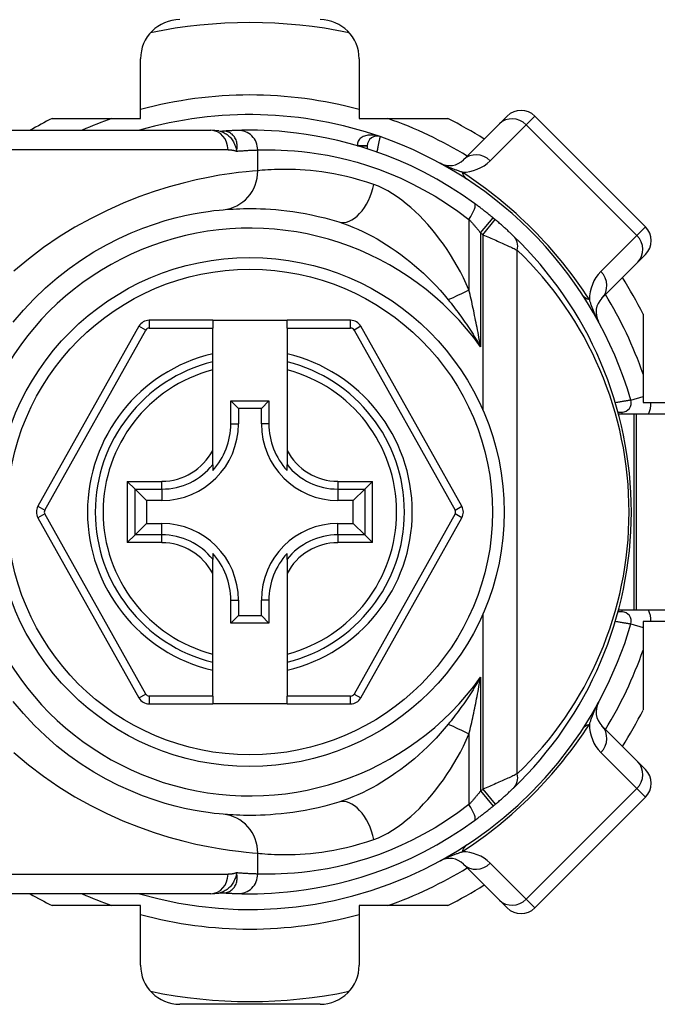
# Model space of a CAD drawing. Header units: inches. Extents: x 0 to 101, y -11 to 66.
# Tile 10 of 86: x 6.47 to 7.261, y 27.251 to 28.47. Entities that reach past the tile are written whole.
import ezdxf

# ---------------------------------------------------------------- set-up
doc = ezdxf.new("R2010")
doc.units = ezdxf.units.IN
doc.header["$LTSCALE"] = 6.067211
doc.header["$MEASUREMENT"] = 0
doc.layers.add('Visible Edges(ANSI)', color=7, linetype='Continuous', lineweight=25)
doc.layers.add('Visible Tangent Edges(ANSI)', color=7, linetype='Continuous', lineweight=25)

msp = doc.modelspace()

# ---------------------------------------------------------------- linework, layer by layer
at = {"layer": 'Visible Edges(ANSI)'}
for p, q in [((6.6201, 28.3481), (6.6201, 28.422)), ((6.8911, 28.422), (6.8911, 28.3481)), ((6.5104, 28.3481), (6.6201, 28.3481)), ((6.8911, 28.3481), (7.0008, 28.3481)), ((7.0649, 28.3415), (7.0203, 28.2969)), ((7.0649, 28.3415), (7.0745, 28.3511)), ((7.246, 28.2139), (7.1088, 28.3511)), ((6.3872, 28.3336), (6.7072, 28.3336)), ((6.7172, 28.3327), (6.7072, 28.3336)), ((6.7172, 28.3327), (6.7218, 28.3324)), ((6.7228, 28.3324), (6.7218, 28.3324)), ((6.9011, 28.3142), (6.9011, 28.3106)), ((7.1918, 28.1254), (7.2364, 28.17)), ((7.246, 28.1796), (7.2364, 28.17)), ((6.7095, 28.0983), (6.6308, 28.0983)), ((6.7095, 28.0983), (6.7095, 28.0886)), ((6.7095, 28.0983), (6.8017, 28.0983)), ((6.8805, 28.0983), (6.8017, 28.0983)), ((6.8017, 28.0886), (6.8017, 28.0983)), ((7.243, 28.1059), (7.243, 27.9962)), ((6.6181, 28.0908), (6.4929, 27.8679)), ((6.7095, 28.0566), (6.7095, 28.0886)), ((6.8017, 28.0886), (6.8017, 28.0566)), ((7.0183, 27.8679), (6.8931, 28.0908)), ((6.7095, 28.0467), (6.7095, 28.0566)), ((6.8017, 28.0566), (6.8017, 28.0467)), ((6.7095, 28.0367), (6.7095, 28.0467)), ((6.7095, 27.9369), (6.7095, 28.0367)), ((6.8017, 28.0467), (6.8017, 28.0367)), ((6.8017, 28.0367), (6.8017, 27.9369)), ((6.732, 27.9983), (6.7792, 27.9983)), ((6.732, 27.9983), (6.7414, 27.9889)), ((6.732, 27.9699), (6.732, 27.9983)), ((6.7699, 27.9889), (6.7414, 27.9889)), ((6.7414, 27.9889), (6.7414, 27.9699)), ((6.7792, 27.9983), (6.7699, 27.9889)), ((6.7699, 27.9699), (6.7699, 27.9889)), ((6.7792, 27.9983), (6.7792, 27.9699)), ((7.243, 27.9962), (7.3168, 27.9962)), ((7.212, 27.9844), (7.2168, 27.9844)), ((7.2313, 27.982), (7.2126, 27.982)), ((7.2349, 27.982), (7.2313, 27.982)), ((7.3996, 27.982), (7.2349, 27.982)), ((6.7095, 27.9193), (6.7095, 27.9369)), ((6.8017, 27.9369), (6.8017, 27.9193)), ((6.7095, 27.9193), (6.7095, 27.912)), ((6.8017, 27.912), (6.8017, 27.9193)), ((6.6133, 27.8891), (6.6037, 27.8987)), ((6.6133, 27.8891), (6.6274, 27.875)), ((6.8979, 27.8891), (6.8838, 27.875)), ((6.9076, 27.8987), (6.8979, 27.8891)), ((6.6465, 27.875), (6.6274, 27.875)), ((6.6274, 27.875), (6.6274, 27.8465)), ((6.8838, 27.875), (6.8647, 27.875)), ((6.8838, 27.8465), (6.8838, 27.875)), ((6.4929, 27.8536), (6.6181, 27.6304)), ((6.8931, 27.6304), (7.0183, 27.8536)), ((6.6133, 27.8324), (6.6274, 27.8465)), ((6.6274, 27.8465), (6.6465, 27.8465)), ((6.8647, 27.8465), (6.8838, 27.8465)), ((6.8979, 27.8324), (6.8838, 27.8465)), ((6.6037, 27.8228), (6.6133, 27.8324)), ((6.8979, 27.8324), (6.9076, 27.8228)), ((6.7095, 27.8094), (6.7095, 27.8021)), ((6.8017, 27.8021), (6.8017, 27.8094)), ((6.7095, 27.7846), (6.7095, 27.8021)), ((6.8017, 27.8021), (6.8017, 27.7846)), ((6.7095, 27.6848), (6.7095, 27.7846)), ((6.8017, 27.7846), (6.8017, 27.6848)), ((6.732, 27.7232), (6.732, 27.7516)), ((6.7414, 27.7516), (6.7414, 27.7325)), ((6.7699, 27.7325), (6.7699, 27.7516)), ((6.7792, 27.7516), (6.7792, 27.7232)), ((6.732, 27.7232), (6.7414, 27.7325)), ((6.7414, 27.7325), (6.7699, 27.7325)), ((6.7792, 27.7232), (6.7699, 27.7325)), ((7.2168, 27.7371), (7.212, 27.7371)), ((7.2126, 27.7395), (7.2313, 27.7395)), ((7.2313, 27.7395), (7.2349, 27.7395)), ((7.2349, 27.7395), (7.3093, 27.7395)), ((6.7792, 27.7232), (6.732, 27.7232)), ((7.243, 27.7252), (7.243, 27.6156)), ((7.3168, 27.7252), (7.243, 27.7252)), ((6.7095, 27.6748), (6.7095, 27.6848)), ((6.8017, 27.6848), (6.8017, 27.6748)), ((6.7095, 27.6648), (6.7095, 27.6748)), ((6.8017, 27.6748), (6.8017, 27.6648)), ((6.7095, 27.6327), (6.7095, 27.6648)), ((6.8017, 27.6648), (6.8017, 27.6327)), ((6.7095, 27.6327), (6.7095, 27.623)), ((6.8017, 27.623), (6.8017, 27.6327)), ((6.6308, 27.623), (6.7095, 27.623)), ((6.8017, 27.623), (6.7095, 27.623)), ((6.8017, 27.623), (6.8805, 27.623)), ((7.2364, 27.5515), (7.1918, 27.5961)), ((7.2364, 27.5515), (7.246, 27.5418)), ((7.1088, 27.3704), (7.246, 27.5075)), ((7.0203, 27.4246), (7.0649, 27.38)), ((6.7072, 27.3879), (6.7172, 27.3888)), ((6.7172, 27.3888), (6.7218, 27.3891)), ((6.7218, 27.3891), (6.7228, 27.3891)), ((6.7072, 27.3879), (6.3872, 27.3879)), ((7.0745, 27.3704), (7.0649, 27.38)), ((6.6201, 27.3734), (6.5104, 27.3734)), ((6.6201, 27.2995), (6.6201, 27.3734)), ((6.8911, 27.3734), (6.8911, 27.2995)), ((7.0008, 27.3734), (6.8911, 27.3734)), ((6.8426, 27.251), (6.6686, 27.251))]:
    msp.add_line(p, q, dxfattribs=at)
at = {"layer": 'Visible Edges(ANSI)', "flags": 128}
for points in [[(6.741, 28.3333), (6.7404, 28.3333), (6.7398, 28.3333), (6.7392, 28.3333), (6.7386, 28.3333), (6.7379, 28.3332), (6.7373, 28.3332), (6.7366, 28.3332), (6.7359, 28.3331), (6.7352, 28.3331), (6.7345, 28.3331), (6.7338, 28.3331), (6.733, 28.333), (6.7322, 28.333), (6.7315, 28.3329), (6.7307, 28.3329), (6.7298, 28.3329), (6.729, 28.3328), (6.7282, 28.3328), (6.7273, 28.3327), (6.7264, 28.3327), (6.7255, 28.3326), (6.7246, 28.3325), (6.7237, 28.3325), (6.7228, 28.3324)], [(7.0342, 28.2428), (7.0187, 28.2536), (7.003, 28.2636), (6.9872, 28.2729), (6.9713, 28.2815), (6.9554, 28.2893), (6.9396, 28.2963), (6.9239, 28.3026), (6.9086, 28.3081), (6.8935, 28.313), (6.8788, 28.3172), (6.8646, 28.3208), (6.8509, 28.3238), (6.8378, 28.3264), (6.8253, 28.3284), (6.8134, 28.33), (6.8023, 28.3313), (6.7919, 28.3322), (6.7822, 28.3328), (6.7733, 28.3333), (6.7652, 28.3335), (6.7579, 28.3336), (6.7514, 28.3335), (6.7457, 28.3335), (6.741, 28.3333)], [(7.0571, 28.225), (7.0561, 28.2258), (7.0552, 28.2266), (7.0542, 28.2273), (7.0533, 28.2281), (7.0523, 28.2289), (7.0514, 28.2296), (7.0505, 28.2304), (7.0495, 28.2311), (7.0485, 28.2319), (7.0476, 28.2326), (7.0466, 28.2334), (7.0457, 28.2341), (7.0447, 28.2349), (7.0438, 28.2356), (7.0428, 28.2363), (7.0419, 28.2371), (7.0409, 28.2378), (7.0399, 28.2385), (7.039, 28.2392), (7.038, 28.24), (7.0371, 28.2407), (7.0361, 28.2414), (7.0352, 28.2421), (7.0342, 28.2428)], [(6.4623, 28.0957), (6.4749, 28.1106), (6.4882, 28.1248), (6.5022, 28.1382), (6.5166, 28.1508), (6.5315, 28.1624), (6.5468, 28.1731), (6.5622, 28.1829), (6.5777, 28.1916), (6.5931, 28.1995), (6.6083, 28.2064), (6.623, 28.2123), (6.6372, 28.2174), (6.6506, 28.2216), (6.6632, 28.2251), (6.6748, 28.2279), (6.6855, 28.2301), (6.6952, 28.2318), (6.7037, 28.2331), (6.7111, 28.234), (6.7174, 28.2346), (6.7224, 28.2351)], [(6.7224, 28.2351), (6.725, 28.2353), (6.728, 28.2356), (6.7313, 28.2358), (6.735, 28.236), (6.7389, 28.2362), (6.7432, 28.2364), (6.7477, 28.2365), (6.7526, 28.2366), (6.7577, 28.2366), (6.7632, 28.2365), (6.7689, 28.2363), (6.7749, 28.2361), (6.7811, 28.2357), (6.7877, 28.2352), (6.7945, 28.2346), (6.8015, 28.2338), (6.8088, 28.2328), (6.8163, 28.2316), (6.8241, 28.2303), (6.8321, 28.2287), (6.8402, 28.2269), (6.8485, 28.2249), (6.857, 28.2226), (6.8657, 28.2201)], [(7.0823, 28.2025), (7.0817, 28.2032), (7.081, 28.2038), (7.0803, 28.2045), (7.0795, 28.2052), (7.0787, 28.206), (7.0779, 28.2067), (7.077, 28.2075), (7.0761, 28.2083), (7.0752, 28.2092), (7.0743, 28.21), (7.0733, 28.2109), (7.0724, 28.2118), (7.0714, 28.2127), (7.0704, 28.2136), (7.0694, 28.2145), (7.0683, 28.2154), (7.0673, 28.2163), (7.0662, 28.2172), (7.0652, 28.2181), (7.0641, 28.2191), (7.063, 28.22), (7.0619, 28.2209), (7.0609, 28.2218), (7.0598, 28.2228)], [(6.7224, 27.4864), (6.7174, 27.4869), (6.7112, 27.4875), (6.7037, 27.4885), (6.6951, 27.4898), (6.6854, 27.4915), (6.6747, 27.4937), (6.663, 27.4965), (6.6504, 27.4999), (6.6369, 27.5042), (6.6227, 27.5093), (6.608, 27.5153), (6.5928, 27.5221), (6.5775, 27.5299), (6.562, 27.5387), (6.5466, 27.5484), (6.5314, 27.5592), (6.5165, 27.5709), (6.5021, 27.5834), (6.4882, 27.5968), (6.4749, 27.611), (6.4623, 27.6259)], [(7.0598, 27.4987), (7.0609, 27.4996), (7.0619, 27.5006), (7.063, 27.5015), (7.0641, 27.5024), (7.0652, 27.5033), (7.0662, 27.5043), (7.0673, 27.5052), (7.0683, 27.5061), (7.0694, 27.507), (7.0704, 27.5079), (7.0714, 27.5088), (7.0724, 27.5097), (7.0733, 27.5106), (7.0743, 27.5114), (7.0752, 27.5123), (7.0761, 27.5131), (7.077, 27.514), (7.0779, 27.5147), (7.0787, 27.5155), (7.0795, 27.5163), (7.0803, 27.517), (7.081, 27.5177), (7.0817, 27.5183), (7.0823, 27.5189)], [(6.8657, 27.5014), (6.857, 27.4988), (6.8485, 27.4966), (6.8402, 27.4945), (6.832, 27.4927), (6.824, 27.4912), (6.8162, 27.4898), (6.8087, 27.4887), (6.8014, 27.4877), (6.7943, 27.4869), (6.7875, 27.4863), (6.781, 27.4858), (6.7747, 27.4854), (6.7687, 27.4851), (6.763, 27.485), (6.7576, 27.4849), (6.7525, 27.4849), (6.7476, 27.485), (6.7431, 27.4851), (6.7389, 27.4853), (6.7349, 27.4855), (6.7313, 27.4857), (6.728, 27.4859), (6.725, 27.4862), (6.7224, 27.4864)], [(7.0342, 27.4787), (7.0352, 27.4794), (7.0361, 27.4801), (7.0371, 27.4808), (7.038, 27.4815), (7.039, 27.4822), (7.0399, 27.483), (7.0409, 27.4837), (7.0419, 27.4844), (7.0428, 27.4851), (7.0438, 27.4859), (7.0447, 27.4866), (7.0457, 27.4873), (7.0466, 27.4881), (7.0476, 27.4888), (7.0485, 27.4896), (7.0495, 27.4903), (7.0505, 27.4911), (7.0514, 27.4919), (7.0523, 27.4926), (7.0533, 27.4934), (7.0542, 27.4942), (7.0552, 27.4949), (7.0561, 27.4957), (7.0571, 27.4965)], [(6.741, 27.3881), (6.7458, 27.388), (6.7514, 27.3879), (6.7579, 27.3879), (6.7652, 27.388), (6.7733, 27.3882), (6.7822, 27.3887), (6.7919, 27.3893), (6.8023, 27.3902), (6.8135, 27.3915), (6.8254, 27.3931), (6.8379, 27.3951), (6.851, 27.3977), (6.8647, 27.4007), (6.8789, 27.4043), (6.8935, 27.4085), (6.9085, 27.4133), (6.9239, 27.4189), (6.9396, 27.4252), (6.9554, 27.4322), (6.9713, 27.44), (6.9872, 27.4486), (7.003, 27.4579), (7.0187, 27.4679), (7.0342, 27.4787)], [(6.7228, 27.3891), (6.7237, 27.389), (6.7246, 27.3889), (6.7255, 27.3889), (6.7264, 27.3888), (6.7273, 27.3888), (6.7282, 27.3887), (6.729, 27.3887), (6.7298, 27.3886), (6.7307, 27.3886), (6.7315, 27.3885), (6.7322, 27.3885), (6.733, 27.3885), (6.7338, 27.3884), (6.7345, 27.3884), (6.7352, 27.3884), (6.7359, 27.3883), (6.7366, 27.3883), (6.7373, 27.3883), (6.7379, 27.3882), (6.7386, 27.3882), (6.7392, 27.3882), (6.7398, 27.3882), (6.7404, 27.3882), (6.741, 27.3881)]]:
    msp.add_lwpolyline(points, dxfattribs=at)
at = {"layer": 'Visible Edges(ANSI)'}
msp.add_circle((6.7556, 27.8607), 0.3152, dxfattribs=at)
for centre, radius, start, end in [((6.6686, 28.422), 0.0485, 90, 180), ((6.7556, 27.8607), 0.6062, 78.2772, 101.7228), ((6.8426, 28.422), 0.0485, 0, 90), ((6.7556, 27.8607), 0.4922, 70.8354, 106.1388), ((7.0917, 28.334), 0.0242, 45, 135), ((6.7556, 27.8607), 0.5456, 116.7049, 119.9264), ((6.7556, 27.8607), 0.5456, 57.8396, 63.2951), ((6.9132, 28.3142), 0.0121, 70.8354, 180), ((6.7556, 27.8607), 0.4922, 16.3518, 70.8354), ((7.0032, 28.314), 0.0242, 241.3611, 315), ((6.7556, 27.8607), 0.4728, 49.9659, 50.3903), ((7.2288, 28.1968), 0.0242, 315, 45), ((6.7556, 27.8607), 0.4728, 313.7044, 46.2956), ((6.7556, 27.8607), 0.5456, 26.7049, 32.1604), ((7.2089, 28.1083), 0.0242, 135, 208.6389), ((6.6308, 28.0837), 0.0145, 90, 150.6868), ((6.8805, 28.0837), 0.0145, 29.3132, 90), ((6.7556, 27.8607), 0.1916, 103.9164, 256.0836), ((6.7556, 27.8607), 0.1916, 283.9164, 76.0836), ((7.2168, 27.996), 0.0116, 270, 16.3518), ((6.6465, 27.9699), 0.0949, 270, 0), ((6.6465, 27.9699), 0.0855, 317.4826, 0), ((6.8647, 27.9699), 0.0949, 180, 270), ((6.8647, 27.9699), 0.0855, 180, 222.5174), ((6.5056, 27.8607), 0.0145, 150.6868, 209.2912), ((7.0057, 27.8607), 0.0145, 330.7088, 29.3132), ((6.6465, 27.7516), 0.0949, 0, 90), ((6.8647, 27.7516), 0.0949, 90, 180), ((6.6465, 27.7516), 0.0855, 0, 42.5174), ((6.8647, 27.7516), 0.0855, 137.4826, 180), ((7.2168, 27.7254), 0.0116, 343.6482, 90), ((6.7556, 27.8607), 0.4922, 253.8612, 343.6482), ((6.6308, 27.6376), 0.0145, 209.2912, 270), ((6.8805, 27.6376), 0.0145, 270, 330.7088), ((7.2089, 27.6132), 0.0242, 151.3611, 225), ((6.7556, 27.8607), 0.5456, 327.8396, 333.2951), ((7.2288, 27.5247), 0.0242, 315, 45), ((6.7556, 27.8607), 0.4728, 309.6097, 310.0341), ((7.0032, 27.4075), 0.0242, 45, 118.6389), ((6.7556, 27.8607), 0.5456, 296.7049, 302.1604), ((6.7556, 27.8607), 0.5456, 240.0736, 243.2951), ((7.0917, 27.3875), 0.0242, 225, 315), ((6.6686, 27.2995), 0.0485, 180, 270), ((6.8426, 27.2995), 0.0485, 270, 0), ((6.7556, 27.8607), 0.6062, 258.2772, 281.7228)]:
    msp.add_arc(centre, radius, start, end, dxfattribs=at)
at = {"layer": 'Visible Tangent Edges(ANSI)'}
for p, q in [((7.0535, 28.2958), (7.0981, 28.3404)), ((7.1088, 28.3511), (7.0981, 28.3404)), ((7.0981, 28.3404), (7.2353, 28.2032)), ((6.723, 28.3324), (6.7228, 28.3324)), ((6.7286, 28.3093), (6.3872, 28.3093)), ((6.7654, 28.2834), (6.7654, 28.3091)), ((6.889, 28.3144), (6.9011, 28.3143)), ((6.9011, 28.3142), (6.8894, 28.3142)), ((7.0271, 28.2232), (7.0271, 28.1359)), ((7.0416, 28.2063), (7.0571, 28.225)), ((7.0442, 28.2042), (7.0598, 28.2228)), ((7.0416, 28.2063), (7.0416, 28.0652)), ((7.2353, 28.2032), (7.246, 28.2139)), ((7.0442, 28.2042), (7.0442, 27.9876)), ((7.2353, 28.2032), (7.1907, 28.1586)), ((7.0869, 27.5365), (7.0869, 28.185)), ((6.6308, 28.0983), (6.6308, 28.0886)), ((6.8805, 28.0886), (6.8805, 28.0983)), ((6.5014, 27.8631), (6.6265, 28.0861)), ((6.6265, 28.0861), (6.6181, 28.0908)), ((6.6308, 28.0886), (6.7095, 28.0886)), ((6.8017, 28.0886), (6.8805, 28.0886)), ((6.8931, 28.0908), (6.8847, 28.0861)), ((6.8847, 28.0861), (7.0099, 27.8631)), ((7.2279, 27.9993), (7.243, 28.0037)), ((7.2168, 27.9844), (7.2168, 27.982)), ((7.2313, 27.982), (7.2313, 27.7395)), ((7.2349, 27.7395), (7.2349, 27.982)), ((6.732, 27.9699), (6.7414, 27.9699)), ((6.7792, 27.9699), (6.7699, 27.9699)), ((6.6037, 27.8987), (6.6465, 27.8987)), ((6.6037, 27.8987), (6.6037, 27.8228)), ((6.6133, 27.8891), (6.6465, 27.8891)), ((6.6133, 27.8324), (6.6133, 27.8891)), ((6.6465, 27.8891), (6.6465, 27.8987)), ((6.6465, 27.8891), (6.6465, 27.875)), ((6.8647, 27.8987), (6.9076, 27.8987)), ((6.8647, 27.8987), (6.8647, 27.8891)), ((6.8647, 27.8891), (6.8979, 27.8891)), ((6.8647, 27.8891), (6.8647, 27.875)), ((6.8979, 27.8891), (6.8979, 27.8324)), ((6.9076, 27.8228), (6.9076, 27.8987)), ((6.4929, 27.8679), (6.5014, 27.8631)), ((7.0099, 27.8631), (7.0183, 27.8679)), ((6.5014, 27.8584), (6.4929, 27.8536)), ((6.6265, 27.6352), (6.5014, 27.8584)), ((7.0099, 27.8584), (6.8847, 27.6352)), ((7.0183, 27.8536), (7.0099, 27.8584)), ((6.6465, 27.8324), (6.6465, 27.8465)), ((6.8647, 27.8324), (6.8647, 27.8465)), ((6.6465, 27.8324), (6.6133, 27.8324)), ((6.6465, 27.8228), (6.6465, 27.8324)), ((6.8647, 27.8324), (6.8647, 27.8228)), ((6.8979, 27.8324), (6.8647, 27.8324)), ((6.6465, 27.8228), (6.6037, 27.8228)), ((6.9076, 27.8228), (6.8647, 27.8228)), ((6.732, 27.7516), (6.7414, 27.7516)), ((6.7792, 27.7516), (6.7699, 27.7516)), ((7.0442, 27.7338), (7.0442, 27.5173)), ((7.2168, 27.7395), (7.2168, 27.7371)), ((7.2279, 27.7222), (7.243, 27.7177)), ((7.0416, 27.6562), (7.0416, 27.5152)), ((6.6181, 27.6304), (6.6265, 27.6352)), ((6.6308, 27.6327), (6.6308, 27.623)), ((6.7095, 27.6327), (6.6308, 27.6327)), ((6.8805, 27.6327), (6.8017, 27.6327)), ((6.8805, 27.623), (6.8805, 27.6327)), ((6.8847, 27.6352), (6.8931, 27.6304)), ((7.0271, 27.5856), (7.0271, 27.4983)), ((7.1907, 27.5628), (7.2353, 27.5182)), ((7.0416, 27.5152), (7.0571, 27.4965)), ((7.0442, 27.5173), (7.0598, 27.4987)), ((7.2353, 27.5182), (7.0981, 27.3811)), ((7.246, 27.5075), (7.2353, 27.5182)), ((6.7654, 27.4124), (6.7654, 27.4381)), ((7.0981, 27.3811), (7.0535, 27.4257)), ((6.3872, 27.4122), (6.7286, 27.4122)), ((6.7228, 27.3891), (6.723, 27.3891)), ((7.0981, 27.3811), (7.1088, 27.3704))]:
    msp.add_line(p, q, dxfattribs=at)
at = {"layer": 'Visible Tangent Edges(ANSI)', "flags": 128}
for points in [[(6.7172, 28.3327), (6.7186, 28.3324), (6.7199, 28.332), (6.7212, 28.3316), (6.7226, 28.331), (6.7238, 28.3304), (6.7251, 28.3297), (6.7263, 28.329), (6.7275, 28.3281), (6.7286, 28.3272), (6.7297, 28.3262), (6.7308, 28.3252), (6.7318, 28.3241), (6.7327, 28.323), (6.7336, 28.3218), (6.7344, 28.3205), (6.7352, 28.3192), (6.7359, 28.3179), (6.7365, 28.3165), (6.7371, 28.3151), (6.7377, 28.3136), (6.7381, 28.3122), (6.7385, 28.3107), (6.7389, 28.3092), (6.7392, 28.3077)], [(6.7392, 28.3077), (6.7396, 28.3093), (6.7398, 28.3109), (6.7399, 28.3126), (6.7399, 28.3142), (6.7398, 28.3157), (6.7396, 28.3173), (6.7393, 28.3188), (6.7389, 28.3202), (6.7384, 28.3216), (6.7378, 28.3229), (6.7371, 28.3242), (6.7364, 28.3254), (6.7355, 28.3265), (6.7346, 28.3275), (6.7336, 28.3285), (6.7326, 28.3293), (6.7315, 28.3301), (6.7304, 28.3307), (6.7292, 28.3313), (6.728, 28.3317), (6.7268, 28.3321), (6.7255, 28.3323), (6.7243, 28.3324), (6.723, 28.3324)], [(6.9172, 28.3257), (6.9157, 28.3262), (6.9142, 28.3266), (6.9127, 28.3269), (6.9112, 28.3272), (6.9096, 28.3274), (6.9081, 28.3276), (6.9065, 28.3276), (6.905, 28.3276), (6.9034, 28.3275), (6.9019, 28.3274), (6.9004, 28.3271), (6.899, 28.3267), (6.8975, 28.3263), (6.8962, 28.3257), (6.8949, 28.3251), (6.8936, 28.3243), (6.8925, 28.3234), (6.8914, 28.3224), (6.8906, 28.3213), (6.8898, 28.3201), (6.8893, 28.3188), (6.889, 28.3174), (6.8889, 28.3159), (6.889, 28.3144)], [(6.9132, 28.3065), (6.9135, 28.3077), (6.9137, 28.3089), (6.914, 28.3101), (6.9142, 28.3113), (6.9145, 28.3125), (6.9147, 28.3137), (6.915, 28.3148), (6.9152, 28.3159), (6.9154, 28.3169), (6.9156, 28.318), (6.9158, 28.3189), (6.916, 28.3199), (6.9162, 28.3207), (6.9164, 28.3215), (6.9165, 28.3223), (6.9167, 28.323), (6.9168, 28.3236), (6.9169, 28.3241), (6.917, 28.3246), (6.9171, 28.325), (6.9171, 28.3253), (6.9172, 28.3255), (6.9172, 28.3256), (6.9172, 28.3257)], [(6.7286, 28.3093), (6.7291, 28.3093), (6.7295, 28.3093), (6.73, 28.3093), (6.7305, 28.3093), (6.7309, 28.3092), (6.7314, 28.3092), (6.7318, 28.3092), (6.7323, 28.3091), (6.7327, 28.3091), (6.7332, 28.309), (6.7336, 28.309), (6.7341, 28.3089), (6.7345, 28.3088), (6.735, 28.3088), (6.7354, 28.3087), (6.7358, 28.3086), (6.7363, 28.3085), (6.7367, 28.3084), (6.7371, 28.3083), (6.7375, 28.3082), (6.738, 28.3081), (6.7384, 28.3079), (6.7388, 28.3078), (6.7392, 28.3077)], [(6.7392, 28.3077), (6.7406, 28.3078), (6.742, 28.3079), (6.7433, 28.308), (6.7447, 28.3081), (6.746, 28.3082), (6.7472, 28.3082), (6.7485, 28.3083), (6.7497, 28.3084), (6.7509, 28.3085), (6.752, 28.3085), (6.7532, 28.3086), (6.7543, 28.3087), (6.7554, 28.3087), (6.7564, 28.3088), (6.7574, 28.3088), (6.7584, 28.3088), (6.7594, 28.3089), (6.7603, 28.3089), (6.7612, 28.309), (6.7621, 28.309), (6.763, 28.309), (6.7638, 28.309), (6.7646, 28.3091), (6.7654, 28.3091)], [(6.7654, 28.3091), (6.7696, 28.3092), (6.7747, 28.3093), (6.7804, 28.3093), (6.787, 28.3092), (6.7942, 28.309), (6.8022, 28.3086), (6.8108, 28.308), (6.8201, 28.3071), (6.8301, 28.306), (6.8406, 28.3044), (6.8518, 28.3025), (6.8635, 28.3001), (6.8757, 28.2972), (6.8884, 28.2938), (6.9015, 28.2898), (6.915, 28.2852), (6.9287, 28.2799), (6.9427, 28.274), (6.9568, 28.2673), (6.971, 28.2599), (6.9852, 28.2518), (6.9993, 28.243), (7.0133, 28.2334), (7.0271, 28.2232)], [(7.0187, 28.2816), (7.0178, 28.2819), (7.0169, 28.2822), (7.0159, 28.2825), (7.015, 28.2829), (7.0141, 28.2832), (7.0131, 28.2835), (7.0121, 28.2839), (7.0111, 28.2843), (7.0101, 28.2846), (7.0091, 28.285), (7.0081, 28.2854), (7.007, 28.2858), (7.006, 28.2862), (7.0049, 28.2867), (7.0038, 28.2871), (7.0027, 28.2876), (7.0016, 28.2881), (7.0004, 28.2886), (6.9992, 28.2891), (6.9979, 28.2896), (6.9966, 28.2902), (6.9952, 28.2909), (6.9937, 28.2916), (6.9915, 28.2927)], [(6.7654, 28.2834), (6.7589, 28.2829), (6.7509, 28.2821), (6.7413, 28.2811), (6.7302, 28.2796), (6.7178, 28.2777), (6.704, 28.2752), (6.689, 28.2721), (6.6728, 28.2682), (6.6554, 28.2634), (6.6371, 28.2577), (6.6181, 28.251), (6.5986, 28.2432), (6.5787, 28.2343), (6.5587, 28.2244), (6.5388, 28.2135), (6.5191, 28.2014), (6.4999, 28.1882), (6.4812, 28.174), (6.4632, 28.1589)], [(6.9091, 28.2665), (6.9005, 28.2693), (6.8919, 28.2719), (6.8836, 28.2742), (6.8754, 28.2762), (6.8674, 28.278), (6.8596, 28.2795), (6.8521, 28.2808), (6.8447, 28.2819), (6.8377, 28.2828), (6.8309, 28.2835), (6.8243, 28.2841), (6.818, 28.2845), (6.812, 28.2848), (6.8063, 28.285), (6.8008, 28.2851), (6.7957, 28.2851), (6.7908, 28.285), (6.7862, 28.2848), (6.782, 28.2846), (6.778, 28.2844), (6.7744, 28.2842), (6.771, 28.2839), (6.768, 28.2837), (6.7654, 28.2834)], [(7.0271, 28.1359), (7.0238, 28.1435), (7.0203, 28.1509), (7.0165, 28.1581), (7.0126, 28.1652), (7.0086, 28.1722), (7.0043, 28.1791), (7, 28.1858), (6.9955, 28.1923), (6.9908, 28.1987), (6.986, 28.2049), (6.9811, 28.2109), (6.9761, 28.2167), (6.9709, 28.2224), (6.9657, 28.2278), (6.9604, 28.233), (6.955, 28.2379), (6.9495, 28.2426), (6.9439, 28.247), (6.9382, 28.2511), (6.9325, 28.2549), (6.9267, 28.2584), (6.9208, 28.2615), (6.915, 28.2642), (6.9091, 28.2665)], [(6.8657, 28.2201), (6.8715, 28.2182), (6.8775, 28.216), (6.8834, 28.2137), (6.8894, 28.2111), (6.8954, 28.2083), (6.9014, 28.2054), (6.9073, 28.2022), (6.9133, 28.1989), (6.9192, 28.1954), (6.9251, 28.1917), (6.9309, 28.1879), (6.9368, 28.1838), (6.9426, 28.1797), (6.9483, 28.1753), (6.954, 28.1708), (6.9596, 28.1662), (6.9651, 28.1614), (6.9706, 28.1564), (6.976, 28.1513), (6.9812, 28.1461), (6.9864, 28.1407), (6.9915, 28.1353), (6.9964, 28.1296), (7.0013, 28.1237)], [(7.0271, 28.2232), (7.0277, 28.2225), (7.0284, 28.2219), (7.029, 28.2212), (7.0296, 28.2205), (7.0302, 28.2198), (7.0308, 28.2191), (7.0314, 28.2185), (7.032, 28.2178), (7.0326, 28.2171), (7.0332, 28.2164), (7.0338, 28.2157), (7.0344, 28.215), (7.035, 28.2143), (7.0356, 28.2136), (7.0362, 28.2129), (7.0368, 28.2121), (7.0374, 28.2114), (7.038, 28.2107), (7.0386, 28.21), (7.0392, 28.2093), (7.0398, 28.2085), (7.0404, 28.2078), (7.041, 28.2071), (7.0416, 28.2063)], [(7.0442, 28.2042), (7.0462, 28.2033), (7.0483, 28.2024), (7.0504, 28.2016), (7.0524, 28.2007), (7.0544, 28.1998), (7.0565, 28.1989), (7.0585, 28.1981), (7.0604, 28.1972), (7.0624, 28.1963), (7.0643, 28.1955), (7.0662, 28.1946), (7.0681, 28.1938), (7.0699, 28.1929), (7.0717, 28.1921), (7.0735, 28.1913), (7.0752, 28.1905), (7.0769, 28.1897), (7.0785, 28.189), (7.0801, 28.1883), (7.0816, 28.1875), (7.0831, 28.1869), (7.0844, 28.1862), (7.0857, 28.1856), (7.0869, 28.185)], [(7.0416, 28.0652), (7.0411, 28.0682), (7.0406, 28.0713), (7.04, 28.0743), (7.0395, 28.0773), (7.0389, 28.0802), (7.0384, 28.0832), (7.0378, 28.0862), (7.0372, 28.0892), (7.0366, 28.0922), (7.036, 28.0951), (7.0354, 28.0981), (7.0348, 28.101), (7.0342, 28.104), (7.0336, 28.1069), (7.033, 28.1098), (7.0324, 28.1128), (7.0317, 28.1157), (7.0311, 28.1186), (7.0305, 28.1215), (7.0298, 28.1244), (7.0292, 28.1273), (7.0285, 28.1302), (7.0278, 28.133), (7.0271, 28.1359)], [(7.0013, 28.1237), (7.0031, 28.1215), (7.0049, 28.1193), (7.0067, 28.117), (7.0084, 28.1148), (7.0102, 28.1125), (7.0119, 28.1102), (7.0137, 28.1078), (7.0154, 28.1055), (7.0171, 28.1031), (7.0188, 28.1007), (7.0205, 28.0983), (7.0222, 28.0959), (7.0239, 28.0934), (7.0256, 28.091), (7.0272, 28.0885), (7.0289, 28.086), (7.0305, 28.0834), (7.0322, 28.0809), (7.0338, 28.0783), (7.0354, 28.0757), (7.0369, 28.0731), (7.0385, 28.0705), (7.0401, 28.0679), (7.0416, 28.0652)], [(7.1876, 28.0967), (7.1865, 28.0988), (7.1858, 28.1003), (7.1851, 28.1017), (7.1845, 28.103), (7.184, 28.1043), (7.1834, 28.1055), (7.1829, 28.1067), (7.1825, 28.1078), (7.182, 28.1089), (7.1816, 28.11), (7.1811, 28.1111), (7.1807, 28.1122), (7.1803, 28.1132), (7.1799, 28.1142), (7.1795, 28.1152), (7.1791, 28.1162), (7.1788, 28.1172), (7.1784, 28.1182), (7.1781, 28.1192), (7.1777, 28.1201), (7.1774, 28.1211), (7.1771, 28.122), (7.1768, 28.1229), (7.1765, 28.1238)], [(7.2279, 27.9993), (7.2279, 27.9993), (7.2278, 27.9993), (7.2275, 27.9992), (7.2272, 27.9992), (7.2269, 27.9991), (7.2264, 27.9991), (7.2259, 27.999), (7.2253, 27.9989), (7.2246, 27.9988), (7.2238, 27.9986), (7.223, 27.9985), (7.2221, 27.9983), (7.2212, 27.9982), (7.2202, 27.998), (7.2192, 27.9978), (7.2181, 27.9977), (7.217, 27.9975), (7.2159, 27.9973), (7.2147, 27.9971), (7.2136, 27.9969), (7.2123, 27.9967), (7.2111, 27.9965), (7.2099, 27.9962), (7.2087, 27.996)], [(7.2087, 27.7254), (7.2099, 27.7252), (7.2111, 27.725), (7.2123, 27.7248), (7.2135, 27.7246), (7.2147, 27.7244), (7.2159, 27.7242), (7.217, 27.724), (7.2181, 27.7238), (7.2192, 27.7236), (7.2202, 27.7235), (7.2212, 27.7233), (7.2221, 27.7231), (7.223, 27.723), (7.2238, 27.7229), (7.2246, 27.7227), (7.2253, 27.7226), (7.2259, 27.7225), (7.2264, 27.7224), (7.2269, 27.7223), (7.2272, 27.7223), (7.2275, 27.7222), (7.2278, 27.7222), (7.2279, 27.7222), (7.2279, 27.7222)], [(7.0416, 27.6562), (7.0401, 27.6536), (7.0385, 27.651), (7.037, 27.6484), (7.0354, 27.6458), (7.0338, 27.6432), (7.0322, 27.6406), (7.0306, 27.6381), (7.0289, 27.6356), (7.0273, 27.6331), (7.0256, 27.6306), (7.024, 27.6281), (7.0223, 27.6257), (7.0206, 27.6233), (7.0189, 27.6208), (7.0172, 27.6185), (7.0155, 27.6161), (7.0137, 27.6137), (7.012, 27.6114), (7.0102, 27.6091), (7.0085, 27.6068), (7.0067, 27.6045), (7.0049, 27.6022), (7.0031, 27.6), (7.0013, 27.5978)], [(7.0271, 27.5856), (7.0278, 27.5885), (7.0285, 27.5914), (7.0292, 27.5943), (7.0298, 27.5972), (7.0305, 27.6001), (7.0311, 27.603), (7.0318, 27.6059), (7.0324, 27.6088), (7.033, 27.6117), (7.0336, 27.6147), (7.0343, 27.6176), (7.0349, 27.6205), (7.0355, 27.6235), (7.0361, 27.6264), (7.0366, 27.6294), (7.0372, 27.6324), (7.0378, 27.6353), (7.0384, 27.6383), (7.0389, 27.6413), (7.0395, 27.6443), (7.04, 27.6472), (7.0406, 27.6502), (7.0411, 27.6532), (7.0416, 27.6562)], [(7.1765, 27.5977), (7.1768, 27.5986), (7.1771, 27.5995), (7.1774, 27.6004), (7.1777, 27.6014), (7.1781, 27.6023), (7.1784, 27.6033), (7.1788, 27.6042), (7.1791, 27.6052), (7.1795, 27.6062), (7.1799, 27.6072), (7.1803, 27.6083), (7.1807, 27.6093), (7.1811, 27.6104), (7.1816, 27.6114), (7.182, 27.6125), (7.1825, 27.6137), (7.1829, 27.6148), (7.1834, 27.616), (7.184, 27.6172), (7.1845, 27.6184), (7.1851, 27.6197), (7.1858, 27.6211), (7.1865, 27.6227), (7.1876, 27.6248)], [(7.0013, 27.5978), (6.9965, 27.592), (6.9915, 27.5863), (6.9864, 27.5807), (6.9812, 27.5753), (6.9759, 27.5701), (6.9705, 27.565), (6.965, 27.56), (6.9595, 27.5552), (6.9539, 27.5506), (6.9482, 27.5461), (6.9425, 27.5417), (6.9367, 27.5376), (6.9309, 27.5336), (6.925, 27.5297), (6.9192, 27.5261), (6.9132, 27.5226), (6.9073, 27.5192), (6.9013, 27.5161), (6.8953, 27.5131), (6.8893, 27.5103), (6.8834, 27.5078), (6.8774, 27.5054), (6.8715, 27.5033), (6.8657, 27.5014)], [(6.9091, 27.455), (6.915, 27.4573), (6.9208, 27.4599), (6.9266, 27.463), (6.9324, 27.4665), (6.9381, 27.4703), (6.9438, 27.4744), (6.9494, 27.4789), (6.9549, 27.4836), (6.9603, 27.4885), (6.9657, 27.4937), (6.9709, 27.4991), (6.976, 27.5047), (6.981, 27.5105), (6.9859, 27.5165), (6.9907, 27.5227), (6.9954, 27.5291), (6.9999, 27.5356), (7.0043, 27.5423), (7.0085, 27.5492), (7.0126, 27.5562), (7.0165, 27.5634), (7.0203, 27.5706), (7.0238, 27.5781), (7.0271, 27.5856)], [(6.4632, 27.5628), (6.4811, 27.5477), (6.4997, 27.5334), (6.5189, 27.5202), (6.5385, 27.5081), (6.5584, 27.4971), (6.5784, 27.4872), (6.5982, 27.4784), (6.6177, 27.4707), (6.6368, 27.4639), (6.6551, 27.4582), (6.6724, 27.4534), (6.6888, 27.4495), (6.7039, 27.4464), (6.7177, 27.4439), (6.7302, 27.4419), (6.7413, 27.4405), (6.7509, 27.4394), (6.7589, 27.4386), (6.7654, 27.4381)], [(7.0869, 27.5365), (7.0857, 27.5359), (7.0844, 27.5353), (7.0831, 27.5346), (7.0816, 27.5339), (7.0801, 27.5332), (7.0785, 27.5325), (7.0769, 27.5317), (7.0752, 27.531), (7.0735, 27.5302), (7.0717, 27.5294), (7.0699, 27.5285), (7.0681, 27.5277), (7.0662, 27.5269), (7.0643, 27.526), (7.0624, 27.5252), (7.0604, 27.5243), (7.0585, 27.5234), (7.0565, 27.5225), (7.0544, 27.5217), (7.0524, 27.5208), (7.0504, 27.5199), (7.0483, 27.519), (7.0462, 27.5182), (7.0442, 27.5173)], [(7.0416, 27.5152), (7.041, 27.5144), (7.0404, 27.5137), (7.0398, 27.513), (7.0392, 27.5122), (7.0386, 27.5115), (7.038, 27.5108), (7.0374, 27.5101), (7.0368, 27.5093), (7.0362, 27.5086), (7.0356, 27.5079), (7.035, 27.5072), (7.0344, 27.5065), (7.0338, 27.5058), (7.0332, 27.5051), (7.0326, 27.5044), (7.032, 27.5037), (7.0314, 27.503), (7.0308, 27.5023), (7.0302, 27.5016), (7.0296, 27.501), (7.029, 27.5003), (7.0284, 27.4996), (7.0277, 27.499), (7.0271, 27.4983)], [(7.0271, 27.4983), (7.0133, 27.4881), (6.9993, 27.4785), (6.9852, 27.4697), (6.971, 27.4616), (6.9568, 27.4542), (6.9427, 27.4475), (6.9287, 27.4415), (6.915, 27.4363), (6.9015, 27.4317), (6.8885, 27.4277), (6.8758, 27.4243), (6.8636, 27.4214), (6.8519, 27.419), (6.8407, 27.4171), (6.8301, 27.4155), (6.8201, 27.4144), (6.8108, 27.4135), (6.8021, 27.4129), (6.7942, 27.4125), (6.787, 27.4122), (6.7804, 27.4122), (6.7747, 27.4122), (6.7696, 27.4123), (6.7654, 27.4124)], [(6.7654, 27.4381), (6.768, 27.4378), (6.771, 27.4376), (6.7743, 27.4373), (6.778, 27.437), (6.7819, 27.4368), (6.7861, 27.4366), (6.7907, 27.4365), (6.7956, 27.4364), (6.8007, 27.4364), (6.8061, 27.4365), (6.8119, 27.4367), (6.8179, 27.437), (6.8242, 27.4374), (6.8307, 27.4379), (6.8375, 27.4387), (6.8446, 27.4396), (6.8519, 27.4407), (6.8595, 27.442), (6.8673, 27.4435), (6.8753, 27.4453), (6.8835, 27.4473), (6.8919, 27.4496), (6.9005, 27.4522), (6.9091, 27.455)], [(6.9915, 27.4287), (6.9937, 27.4299), (6.9952, 27.4306), (6.9966, 27.4312), (6.9979, 27.4318), (6.9992, 27.4324), (7.0004, 27.4329), (7.0016, 27.4334), (7.0027, 27.4339), (7.0038, 27.4344), (7.0049, 27.4348), (7.006, 27.4352), (7.007, 27.4357), (7.0081, 27.4361), (7.0091, 27.4365), (7.0101, 27.4368), (7.0111, 27.4372), (7.0121, 27.4376), (7.0131, 27.4379), (7.0141, 27.4383), (7.015, 27.4386), (7.0159, 27.4389), (7.0169, 27.4393), (7.0178, 27.4396), (7.0187, 27.4399)], [(6.7392, 27.4138), (6.7389, 27.4123), (6.7385, 27.4108), (6.7381, 27.4093), (6.7377, 27.4078), (6.7371, 27.4064), (6.7365, 27.405), (6.7359, 27.4036), (6.7352, 27.4023), (6.7344, 27.401), (6.7336, 27.3997), (6.7327, 27.3985), (6.7318, 27.3974), (6.7308, 27.3963), (6.7297, 27.3952), (6.7286, 27.3943), (6.7275, 27.3934), (6.7263, 27.3925), (6.7251, 27.3918), (6.7238, 27.3911), (6.7226, 27.3904), (6.7212, 27.3899), (6.7199, 27.3895), (6.7186, 27.3891), (6.7172, 27.3888)], [(6.723, 27.3891), (6.7243, 27.3891), (6.7255, 27.3892), (6.7268, 27.3894), (6.728, 27.3898), (6.7292, 27.3902), (6.7304, 27.3908), (6.7315, 27.3914), (6.7326, 27.3922), (6.7336, 27.393), (6.7346, 27.3939), (6.7355, 27.395), (6.7364, 27.3961), (6.7371, 27.3973), (6.7378, 27.3985), (6.7384, 27.3999), (6.7389, 27.4013), (6.7393, 27.4027), (6.7396, 27.4042), (6.7398, 27.4057), (6.7399, 27.4073), (6.7399, 27.4089), (6.7398, 27.4105), (6.7396, 27.4122), (6.7392, 27.4138)], [(6.7392, 27.4138), (6.7388, 27.4137), (6.7384, 27.4135), (6.738, 27.4134), (6.7375, 27.4133), (6.7371, 27.4132), (6.7367, 27.4131), (6.7363, 27.413), (6.7358, 27.4129), (6.7354, 27.4128), (6.735, 27.4127), (6.7345, 27.4126), (6.7341, 27.4126), (6.7336, 27.4125), (6.7332, 27.4124), (6.7327, 27.4124), (6.7323, 27.4123), (6.7318, 27.4123), (6.7314, 27.4123), (6.7309, 27.4122), (6.7305, 27.4122), (6.73, 27.4122), (6.7295, 27.4122), (6.7291, 27.4122), (6.7286, 27.4122)], [(6.7654, 27.4124), (6.7646, 27.4124), (6.7638, 27.4124), (6.763, 27.4125), (6.7621, 27.4125), (6.7612, 27.4125), (6.7603, 27.4125), (6.7594, 27.4126), (6.7584, 27.4126), (6.7574, 27.4127), (6.7564, 27.4127), (6.7554, 27.4128), (6.7543, 27.4128), (6.7532, 27.4129), (6.752, 27.4129), (6.7509, 27.413), (6.7497, 27.4131), (6.7485, 27.4131), (6.7472, 27.4132), (6.746, 27.4133), (6.7447, 27.4134), (6.7433, 27.4135), (6.742, 27.4136), (6.7406, 27.4137), (6.7392, 27.4138)]]:
    msp.add_lwpolyline(points, dxfattribs=at)
at = {"layer": 'Visible Tangent Edges(ANSI)'}
msp.add_circle((6.7556, 27.8607), 0.3007, dxfattribs=at)
for centre, radius, start, end in [((6.7556, 27.8607), 0.5165, 74.7906, 105.2094), ((6.7556, 27.8607), 0.5165, 109.3241, 113.7242), ((6.7556, 27.8607), 0.5165, 58.5764, 70.6759), ((7.0192, 28.3301), 0.0485, 269.3413, 315), ((6.7235, 27.8286), 0.5407, 33.0901, 56.9099), ((6.7556, 27.8607), 0.3516, 35.5674, 324.4326), ((6.7556, 27.8607), 0.4486, 49.9659, 50.3903), ((6.777, 27.8607), 0.4486, 313.7044, 46.2956), ((7.225, 28.1243), 0.0485, 135, 180.6587), ((6.7556, 27.8607), 0.5165, 19.3241, 31.4236), ((6.6308, 28.0837), 0.00485, 90, 150.6868), ((6.8805, 28.0837), 0.00485, 29.3132, 90), ((6.7556, 27.8607), 0.2013, 103.2332, 256.7668), ((6.7556, 27.8607), 0.2013, 283.2332, 76.7668), ((6.7556, 27.8607), 0.1819, 104.6748, 255.3252), ((6.7556, 27.8607), 0.1819, 284.6748, 75.3252), ((7.2168, 27.996), 0.0359, 336.9277, 0.3097), ((6.6465, 27.9699), 0.0711, 270, 332.4148), ((6.8647, 27.9699), 0.0711, 207.5852, 270), ((6.6465, 27.9699), 0.0808, 270, 321.2903), ((6.8647, 27.9699), 0.0808, 218.7097, 270), ((6.5056, 27.8607), 0.00485, 150.6868, 209.2912), ((7.0057, 27.8607), 0.00485, 330.7088, 29.3132), ((6.6465, 27.7516), 0.0808, 38.7097, 90), ((6.8647, 27.7516), 0.0808, 90, 141.2903), ((6.6465, 27.7516), 0.0711, 27.5852, 90), ((6.8647, 27.7516), 0.0711, 90, 152.4148), ((7.2168, 27.7254), 0.0359, 359.6903, 23.0723), ((6.7556, 27.8607), 0.5165, 328.5764, 340.6759), ((6.6308, 27.6376), 0.00485, 209.2912, 270), ((6.8805, 27.6376), 0.00485, 270, 330.7088), ((6.7235, 27.8929), 0.5407, 303.0901, 326.9099), ((7.225, 27.5971), 0.0485, 179.3413, 225), ((6.7556, 27.8607), 0.4486, 309.6097, 310.0341), ((7.0192, 27.3914), 0.0485, 45, 90.6587), ((6.7556, 27.8607), 0.5165, 289.3241, 301.4236), ((6.7556, 27.8607), 0.5165, 246.2758, 250.6759), ((6.7556, 27.8607), 0.5165, 254.7906, 285.2094)]:
    msp.add_arc(centre, radius, start, end, dxfattribs=at)
for centre, major_axis, ratio, start_param, end_param in [((7.082, 28.3243), (-0.0171, 0.0171), 0.937622, 4.712389, 6.283185), ((6.7072, 28.3093), (0, 0.0242), 0.880076, 4.712389, 6.283185), ((6.7125, 28.5747), (0.0092, -0.2423), 0.411099, 0, 0.012219), ((6.7417, 28.3091), (-0.0008, 0.0242), 0.974824, 4.682165, 6.283185), ((7.0374, 28.2797), (-0.0171, 0.0171), 0.937622, 4.712389, 6.283185), ((6.7181, 28.2834), (0.0043, -0.0483), 0.974657, 0, 1.484439), ((7.0508, 28.3138), (-0.0265, -0.0406), 0.48633, 5.873981, 6.283185), ((6.8799, 28.2665), (-0.0142, -0.0464), 0.586001, 0, 1.748391), ((7.0199, 28.2232), (0.0143, 0.0196), 0.2448, 4.889036, 6.283185), ((7.0656, 28.185), (0.0168, 0.0175), 0.804705, 5.368009, 6.283185), ((7.2192, 28.1872), (0.0171, -0.0171), 0.937622, 0, 1.570796), ((7.1746, 28.1426), (0.0171, -0.0171), 0.937622, 0, 1.570796), ((7.0127, 28.1359), (0.0438, 0.0208), 0.132884, 4.387603, 4.985167), ((7.2086, 28.1559), (-0.0406, -0.0265), 0.48633, 0, 0.409204), ((7.0127, 27.5856), (0.0438, -0.0208), 0.132884, 1.298018, 1.895582), ((7.2086, 27.5655), (-0.0406, 0.0265), 0.48633, 5.873981, 6.283185), ((7.1746, 27.5789), (0.0171, 0.0171), 0.937622, 4.712389, 6.283185), ((7.2192, 27.5343), (0.0171, 0.0171), 0.937622, 4.712389, 6.283185), ((7.0656, 27.5365), (0.0168, -0.0175), 0.804705, 0, 0.915176), ((6.8799, 27.455), (-0.0142, 0.0464), 0.586001, 4.534794, 6.283185), ((6.7181, 27.4381), (0.0043, 0.0483), 0.974657, 4.798746, 6.283185), ((7.0199, 27.4983), (0.0143, -0.0196), 0.2448, 0, 1.394149), ((7.0508, 27.4077), (-0.0265, 0.0406), 0.48633, 0, 0.409204), ((7.0374, 27.4417), (-0.0171, -0.0171), 0.937622, 0, 1.570796), ((6.7072, 27.4122), (0, -0.0242), 0.880076, 0, 1.570796), ((6.7417, 27.4124), (-0.0008, -0.0242), 0.974824, 0, 1.60102), ((6.7125, 27.1468), (0.0092, 0.2423), 0.411099, 6.270966, 6.283185), ((7.082, 27.3972), (-0.0171, -0.0171), 0.937622, 0, 1.570796)]:
    msp.add_ellipse(centre, major_axis=major_axis, ratio=ratio, start_param=start_param, end_param=end_param, dxfattribs=at)

doc.saveas('drawing.dxf')
